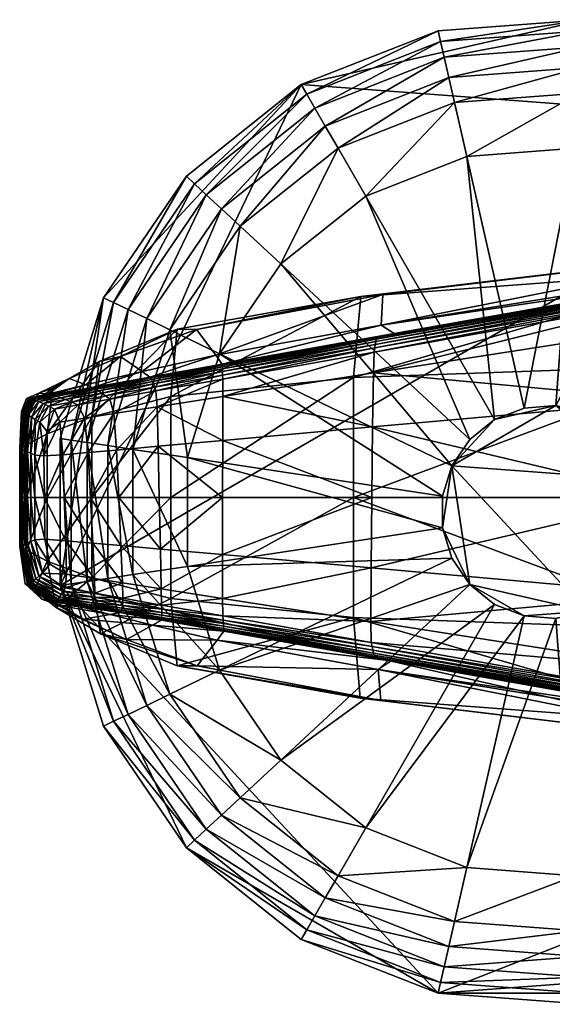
# Model space of a CAD drawing. Header units: inches. Extents: x -10.9 to 10.9, y -29.4 to 29.4.
# Tile 1 of 45: x -10.9 to -10, y -27.5 to -25.8. Entities that reach past the tile are written whole.
import ezdxf

# ---------------------------------------------------------------- set-up
doc = ezdxf.new("R2010")
doc.units = ezdxf.units.IN
doc.header["$MEASUREMENT"] = 0
doc.layers.get('0').update_dxf_attribs({"true_color": 0x5890e1})
doc.layers.add('BASE-FUNDICIÓN', color=1, linetype='Continuous', true_color=0xff0000)

# ---------------------------------------------------------------- blocks, each defined once
blk = doc.blocks.new('Cylinder004')
at = {"color": 0}
mesh = blk.add_polyface(dxfattribs=at)
corners = [(14, 17.556), (8.204, 20.903), (8.204, 20.903, 3.98), (1.678, 22.392), (1.678, 22.392, 3.98), (8.204, 20.903, 4.647), (14, 17.556, 4.647), (1.678, 22.392, 4.647), (-11.227, 19.446), (18.553, -12.649), (-22.204, -3.347), (4.636, 1.43, 17.009), (4.009, 2.733, 17.009), (3.025, 3.793, 17.009), (1.773, 4.517, 17.009), (0.363, 4.838, 17.009), (-4.372, 2.105, 17.009), (4.852, 0, 17.009), (4.636, -1.43, 17.009), (8.017, 20.427, 5.799), (13.682, 17.156, 5.799), (7.751, 19.749, 6.735), (1.64, 21.882, 5.799), (1.585, 21.156, 6.735), (12.637, 15.847, 7.455), (7.405, 18.867, 7.455), (6.98, 17.784, 7.96), (13.227, 16.587, 6.735), (1.428, 19.051, 7.96), (1.515, 20.212, 7.455), (-4.251, 18.625, 7.96), (11.911, 14.936, 7.96), (6.061, 15.442, 7.96), (10.343, 12.97, 7.96), (1.24, 16.543, 7.96), (-3.691, 16.173, 7.96), (6.061, 15.442, 12.073), (10.343, 12.97, 12.073), (1.24, 16.543, 12.073), (-3.691, 16.173, 12.073), (4.636, 1.43, 12.073), (4.852, 0, 12.073), (16.589, 0, 12.073), (4.009, 2.733, 12.073), (15.852, 4.89, 12.073), (13.707, 9.345, 12.073), (3.025, 3.793, 12.073), (1.773, 4.517, 12.073), (0.363, 4.838, 12.073), (-1.08, 4.73, 12.073), (-1.08, 4.73, 17.009)]
mesh.append_faces([[corners[k] for k in face] for face in [(8, 3, 0), (9, 10, 0), (11, 13, 15), (11, 15, 16)]], dxfattribs={"vtx0": -1, "vtx1": -1, "vtx2": -1, "color": 0})
mesh.append_faces([[corners[k] for k in face] for face in [(17, 11, 18)]], dxfattribs={"vtx1": -1, "color": 0})
mesh.append_faces([[corners[k] for k in face] for face in [(0, 1, 2), (1, 3, 4), (4, 2, 1), (2, 5, 6), (4, 7, 5), (5, 2, 4), (3, 1, 0), (11, 12, 13), (13, 14, 15), (6, 5, 19), (20, 19, 21), (5, 7, 22), (22, 19, 5), (19, 22, 23), (23, 21, 19), (24, 25, 26), (27, 21, 25), (28, 26, 25), (25, 29, 28), (29, 25, 21), (21, 23, 29), (30, 28, 29), (31, 26, 32), (32, 33, 31), (26, 28, 34), (34, 32, 26), (35, 34, 28), (33, 32, 36), (36, 37, 33), (32, 34, 38), (38, 36, 32), (39, 38, 34), (40, 41, 42), (43, 40, 44), (45, 37, 46), (46, 43, 45), (37, 36, 47), (47, 46, 37), (36, 38, 48), (48, 47, 36), (49, 48, 38), (41, 40, 11), (11, 17, 41), (40, 43, 12), (12, 11, 40), (43, 46, 13), (13, 12, 43), (46, 47, 14), (14, 13, 46), (47, 48, 15), (15, 14, 47), (50, 15, 48)]], dxfattribs={"vtx2": -1, "color": 0})
mesh = blk.add_polyface(dxfattribs=at)
corners = [(1.678, 22.392), (-4.997, 21.892), (-4.997, 21.892, 3.98), (1.678, 22.392, 3.98), (-11.227, 19.446), (-11.227, 19.446, 3.98), (-16.46, 15.273), (-16.46, 15.273, 3.98), (-20.231, 9.743), (-20.231, 9.743, 3.98), (-4.997, 21.892, 4.647), (1.678, 22.392, 4.647), (-11.227, 19.446, 4.647), (-16.46, 15.273, 4.647), (-20.231, 9.743, 4.647), (-4.883, 21.394, 5.799), (1.64, 21.882, 5.799), (-4.721, 20.683, 6.735), (1.585, 21.156, 6.735), (-10.972, 19.004, 5.799), (-10.608, 18.373, 6.735), (-16.086, 14.926, 5.799), (-15.552, 14.43, 6.735), (-19.771, 9.521, 5.799), (-19.114, 9.205, 6.735), (1.515, 20.212, 7.455), (-4.51, 19.76, 7.455), (-4.251, 18.625, 7.96), (-9.552, 16.545, 7.96), (-10.134, 17.553, 7.455), (-14.004, 12.994, 7.96), (-14.858, 13.786, 7.455), (-17.212, 8.289, 7.96), (-18.261, 8.794, 7.455), (1.428, 19.051, 7.96), (-3.691, 16.173, 7.96), (-8.295, 14.367, 7.96), (-12.161, 11.283, 7.96), (1.24, 16.543, 7.96), (-3.691, 16.173, 12.073), (-8.295, 14.367, 12.073), (-12.161, 11.283, 12.073), (1.24, 16.543, 12.073), (-1.08, 4.73, 12.073), (-2.426, 4.202, 12.073)]
mesh.append_faces([[corners[k] for k in face] for face in [(0, 1, 2), (2, 3, 0), (1, 4, 5), (5, 2, 1), (4, 6, 7), (7, 5, 4), (6, 8, 9), (9, 7, 6), (2, 10, 11), (11, 3, 2), (5, 12, 10), (10, 2, 5), (7, 13, 12), (12, 5, 7), (9, 14, 13), (13, 7, 9), (8, 6, 4), (4, 1, 0), (11, 10, 15), (15, 16, 11), (16, 15, 17), (17, 18, 16), (10, 12, 19), (19, 15, 10), (15, 19, 20), (20, 17, 15), (12, 13, 21), (21, 19, 12), (19, 21, 22), (22, 20, 19), (23, 21, 13), (24, 22, 21), (25, 26, 27), (26, 25, 18), (18, 17, 26), (28, 27, 26), (26, 29, 28), (29, 26, 17), (17, 20, 29), (30, 28, 29), (29, 31, 30), (31, 29, 20), (20, 22, 31), (32, 30, 31), (33, 31, 22), (34, 27, 35), (27, 28, 36), (36, 35, 27), (28, 30, 37), (37, 36, 28), (38, 35, 39), (35, 36, 40), (40, 39, 35), (36, 37, 41), (41, 40, 36), (42, 39, 43), (39, 40, 44)]], dxfattribs={"vtx2": -1, "color": 0})
mesh = blk.add_polyface(dxfattribs=at)
corners = [(22.455, 0), (21.457, 6.619), (21.457, 6.619, 3.98), (22.455, 0, 3.98), (18.553, 12.649), (18.553, 12.649, 3.98), (14, 17.556), (14, 17.556, 3.98), (8.204, 20.903, 3.98), (21.457, 6.619, 4.647), (22.455, 0, 4.647), (18.553, 12.649, 4.647), (14, 17.556, 4.647), (18.553, -12.649), (20.969, 6.468, 5.799), (21.944, 0, 5.799), (20.273, 6.253, 6.735), (21.215, 0, 6.735), (18.131, 12.361, 5.799), (17.529, 11.951, 6.735), (13.682, 17.156, 5.799), (13.227, 16.587, 6.735), (8.017, 20.427, 5.799), (7.751, 19.749, 6.735), (18.256, 5.631, 7.96), (19.104, 0, 7.96), (20.269, 0, 7.455), (19.368, 5.974, 7.455), (15.785, 10.762, 7.96), (16.747, 11.418, 7.455), (11.911, 14.936, 7.96), (12.637, 15.847, 7.455), (6.98, 17.784, 7.96), (7.405, 18.867, 7.455), (15.852, 4.89, 7.96), (16.589, 0, 7.96), (13.707, 9.345, 7.96), (10.343, 12.97, 7.96), (15.852, 4.89, 12.073), (16.589, 0, 12.073), (13.707, 9.345, 12.073), (10.343, 12.97, 12.073), (4.636, 1.43, 12.073), (4.009, 2.733, 12.073)]
mesh.append_faces([[corners[k] for k in face] for face in [(13, 6, 1)]], dxfattribs={"vtx0": -1, "vtx1": -1, "vtx2": -1, "color": 0})
mesh.append_faces([[corners[k] for k in face] for face in [(0, 1, 2), (2, 3, 0), (1, 4, 5), (5, 2, 1), (4, 6, 7), (7, 5, 4), (8, 7, 6), (2, 9, 10), (10, 3, 2), (5, 11, 9), (9, 2, 5), (7, 12, 11), (11, 5, 7), (12, 7, 8), (6, 4, 1), (10, 9, 14), (14, 15, 10), (15, 14, 16), (16, 17, 15), (9, 11, 18), (18, 14, 9), (14, 18, 19), (19, 16, 14), (11, 12, 20), (20, 18, 11), (18, 20, 21), (21, 19, 18), (22, 20, 12), (23, 21, 20), (24, 25, 26), (26, 27, 24), (27, 26, 17), (17, 16, 27), (28, 24, 27), (27, 29, 28), (29, 27, 16), (16, 19, 29), (30, 28, 29), (29, 31, 30), (31, 29, 19), (19, 21, 31), (32, 30, 31), (33, 31, 21), (25, 24, 34), (34, 35, 25), (24, 28, 36), (36, 34, 24), (28, 30, 37), (37, 36, 28), (35, 34, 38), (38, 39, 35), (34, 36, 40), (40, 38, 34), (36, 37, 41), (41, 40, 36), (39, 38, 42), (38, 40, 43)]], dxfattribs={"vtx2": -1, "color": 0})
mesh = blk.add_polyface(dxfattribs=at)
corners = [(-20.231, 9.743), (-22.204, 3.347), (-22.204, 3.347, 3.98), (-20.231, 9.743, 3.98), (-22.204, -3.347, 3.98), (-22.204, 3.347, 4.647), (-20.231, 9.743, 4.647), (-22.204, -3.347), (-11.227, 19.446), (14, 17.556), (0.363, 4.838, 17.009), (-1.08, 4.73, 17.009), (-2.426, 4.202, 17.009), (-3.557, 3.3, 17.009), (-4.372, 2.105, 17.009), (-4.798, 0.723, 17.009), (-4.798, -0.723, 17.009), (-16.46, 15.273, 4.647), (-19.771, 9.521, 5.799), (-16.086, 14.926, 5.799), (-19.114, 9.205, 6.735), (-21.699, 3.271, 5.799), (-20.978, 3.162, 6.735), (-21.699, -3.271, 5.799), (-20.978, -3.162, 6.735), (-14.858, 13.786, 7.455), (-18.261, 8.794, 7.455), (-17.212, 8.289, 7.96), (-15.552, 14.43, 6.735), (-18.891, 2.847, 7.96), (-20.042, 3.021, 7.455), (-18.891, -2.847, 7.96), (-20.042, -3.021, 7.455), (-14.004, 12.994, 7.96), (-14.946, 7.198, 7.96), (-12.161, 11.283, 7.96), (-16.404, 2.472, 7.96), (-16.404, -2.472, 7.96), (-14.946, 7.198, 12.073), (-12.161, 11.283, 12.073), (-16.404, 2.472, 12.073), (-16.404, -2.472, 12.073), (-2.426, 4.202, 12.073), (-1.08, 4.73, 12.073), (-3.691, 16.173, 12.073), (-8.295, 14.367, 12.073), (-3.557, 3.3, 12.073), (-4.372, 2.105, 12.073), (-4.798, 0.723, 12.073), (-4.798, -0.723, 12.073), (0.363, 4.838, 12.073)]
mesh.append_faces([[corners[k] for k in face] for face in [(7, 0, 8), (7, 8, 9), (10, 12, 14)]], dxfattribs={"vtx0": -1, "vtx1": -1, "vtx2": -1, "color": 0})
mesh.append_faces([[corners[k] for k in face] for face in [(0, 1, 2), (2, 3, 0), (4, 2, 1), (2, 5, 6), (6, 3, 2), (5, 2, 4), (7, 1, 0), (10, 11, 12), (12, 13, 14), (14, 15, 16), (17, 6, 18), (19, 18, 20), (6, 5, 21), (21, 18, 6), (18, 21, 22), (22, 20, 18), (23, 21, 5), (24, 22, 21), (25, 26, 27), (28, 20, 26), (29, 27, 26), (26, 30, 29), (30, 26, 20), (20, 22, 30), (31, 29, 30), (32, 30, 22), (33, 27, 34), (34, 35, 33), (27, 29, 36), (36, 34, 27), (37, 36, 29), (35, 34, 38), (38, 39, 35), (34, 36, 40), (40, 38, 34), (41, 40, 36), (42, 43, 44), (45, 39, 46), (46, 42, 45), (39, 38, 47), (47, 46, 39), (38, 40, 48), (48, 47, 38), (49, 48, 40), (50, 43, 11), (43, 42, 12), (12, 11, 43), (42, 46, 13), (13, 12, 42), (46, 47, 14), (14, 13, 46), (47, 48, 15), (15, 14, 47), (16, 15, 48)]], dxfattribs={"vtx2": -1, "color": 0})
mesh = blk.add_polyface(dxfattribs=at)
corners = [(8.204, -20.903), (14, -17.556), (14, -17.556, 3.98), (18.553, -12.649), (18.553, -12.649, 3.98), (21.457, -6.619), (21.457, -6.619, 3.98), (22.455, 0), (22.455, 0, 3.98), (14, -17.556, 4.647), (8.204, -20.903, 4.647), (18.553, -12.649, 4.647), (21.457, -6.619, 4.647), (22.455, 0, 4.647), (21.457, 6.619), (13.682, -17.156, 5.799), (8.017, -20.427, 5.799), (13.227, -16.587, 6.735), (18.131, -12.361, 5.799), (17.529, -11.951, 6.735), (20.969, -6.468, 5.799), (20.273, -6.253, 6.735), (21.944, 0, 5.799), (21.215, 0, 6.735), (7.751, -19.749, 6.735), (12.637, -15.847, 7.455), (15.785, -10.762, 7.96), (11.911, -14.936, 7.96), (16.747, -11.418, 7.455), (18.256, -5.631, 7.96), (19.368, -5.974, 7.455), (19.104, 0, 7.96), (20.269, 0, 7.455), (13.707, -9.345, 7.96), (10.343, -12.97, 7.96), (15.852, -4.89, 7.96), (16.589, 0, 7.96), (13.707, -9.345, 12.073), (10.343, -12.97, 12.073), (15.852, -4.89, 12.073), (16.589, 0, 12.073), (4.636, -1.43, 12.073), (4.852, 0, 12.073)]
mesh.append_faces([[corners[k] for k in face] for face in [(3, 14, 7)]], dxfattribs={"vtx0": -1, "vtx2": -1, "color": 0})
mesh.append_faces([[corners[k] for k in face] for face in [(5, 3, 7)]], dxfattribs={"vtx1": -1, "color": 0})
mesh.append_faces([[corners[k] for k in face] for face in [(0, 1, 2), (1, 3, 4), (4, 2, 1), (3, 5, 6), (6, 4, 3), (5, 7, 8), (8, 6, 5), (2, 9, 10), (4, 11, 9), (9, 2, 4), (6, 12, 11), (11, 4, 6), (8, 13, 12), (12, 6, 8), (3, 1, 0), (10, 9, 15), (16, 15, 17), (9, 11, 18), (18, 15, 9), (15, 18, 19), (19, 17, 15), (11, 12, 20), (20, 18, 11), (18, 20, 21), (21, 19, 18), (12, 13, 22), (22, 20, 12), (20, 22, 23), (23, 21, 20), (24, 17, 25), (26, 27, 25), (25, 28, 26), (28, 25, 17), (17, 19, 28), (29, 26, 28), (28, 30, 29), (30, 28, 19), (19, 21, 30), (31, 29, 30), (30, 32, 31), (32, 30, 21), (21, 23, 32), (27, 26, 33), (33, 34, 27), (26, 29, 35), (35, 33, 26), (29, 31, 36), (36, 35, 29), (34, 33, 37), (37, 38, 34), (33, 35, 39), (39, 37, 33), (35, 36, 40), (40, 39, 35), (37, 39, 41), (39, 40, 42)]], dxfattribs={"vtx2": -1, "color": 0})
mesh = blk.add_polyface(dxfattribs=at)
corners = [(-22.204, 3.347), (-22.204, -3.347), (-22.204, -3.347, 3.98), (-20.231, -9.743), (-20.231, -9.743, 3.98), (-22.204, -3.347, 4.647), (-22.204, 3.347, 4.647), (-20.231, -9.743, 4.647), (-16.46, -15.273), (-4.798, -0.723, 17.009), (-4.372, -2.105, 17.009), (-3.557, -3.3, 17.009), (-4.372, 2.105, 17.009), (-2.426, -4.202, 17.009), (-1.08, -4.73, 17.009), (1.773, -4.517, 17.009), (-21.699, -3.271, 5.799), (-21.699, 3.271, 5.799), (-20.978, -3.162, 6.735), (-19.771, -9.521, 5.799), (-19.114, -9.205, 6.735), (-16.086, -14.926, 5.799), (-15.552, -14.43, 6.735), (-20.042, 3.021, 7.455), (-20.042, -3.021, 7.455), (-18.891, -2.847, 7.96), (-20.978, 3.162, 6.735), (-17.212, -8.289, 7.96), (-18.261, -8.794, 7.455), (-14.004, -12.994, 7.96), (-14.858, -13.786, 7.455), (-18.891, 2.847, 7.96), (-16.404, -2.472, 7.96), (-14.946, -7.198, 7.96), (-12.161, -11.283, 7.96), (-16.404, 2.472, 7.96), (-16.404, -2.472, 12.073), (-14.946, -7.198, 12.073), (-12.161, -11.283, 12.073), (-16.404, 2.472, 12.073), (-4.798, -0.723, 12.073), (-4.372, -2.105, 12.073), (-3.557, -3.3, 12.073), (-8.295, -14.367, 12.073), (-2.426, -4.202, 12.073), (-1.08, -4.73, 12.073), (0.363, -4.838, 12.073), (-3.691, -16.173, 12.073), (-4.798, 0.723, 12.073), (0.363, -4.838, 17.009)]
mesh.append_faces([[corners[k] for k in face] for face in [(12, 9, 11), (11, 14, 15), (12, 11, 15)]], dxfattribs={"vtx0": -1, "vtx1": -1, "vtx2": -1, "color": 0})
mesh.append_faces([[corners[k] for k in face] for face in [(0, 1, 2), (1, 3, 4), (4, 2, 1), (2, 5, 6), (4, 7, 5), (5, 2, 4), (8, 3, 1), (9, 10, 11), (11, 13, 14), (6, 5, 16), (17, 16, 18), (5, 7, 19), (19, 16, 5), (16, 19, 20), (20, 18, 16), (21, 19, 7), (22, 20, 19), (23, 24, 25), (26, 18, 24), (27, 25, 24), (24, 28, 27), (28, 24, 18), (18, 20, 28), (29, 27, 28), (30, 28, 20), (31, 25, 32), (25, 27, 33), (33, 32, 25), (27, 29, 34), (34, 33, 27), (35, 32, 36), (32, 33, 37), (37, 36, 32), (33, 34, 38), (38, 37, 33), (39, 36, 40), (36, 37, 41), (41, 40, 36), (37, 38, 42), (42, 41, 37), (38, 43, 44), (44, 42, 38), (45, 44, 43), (46, 45, 47), (48, 40, 9), (40, 41, 10), (10, 9, 40), (41, 42, 11), (11, 10, 41), (42, 44, 13), (13, 11, 42), (44, 45, 14), (14, 13, 44), (49, 14, 45)]], dxfattribs={"vtx2": -1, "color": 0})
mesh = blk.add_polyface(dxfattribs=at)
corners = [(1.678, -22.392), (8.204, -20.903), (8.204, -20.903, 3.98), (1.678, -22.392, 3.98), (14, -17.556, 3.98), (8.204, -20.903, 4.647), (1.678, -22.392, 4.647), (-4.997, -21.892), (18.553, -12.649), (-1.08, -4.73, 17.009), (0.363, -4.838, 17.009), (1.773, -4.517, 17.009), (4.636, 1.43, 17.009), (-4.372, 2.105, 17.009), (3.025, -3.793, 17.009), (4.009, -2.733, 17.009), (4.636, -1.43, 17.009), (8.017, -20.427, 5.799), (1.64, -21.882, 5.799), (7.751, -19.749, 6.735), (1.585, -21.156, 6.735), (13.682, -17.156, 5.799), (13.227, -16.587, 6.735), (-4.51, -19.76, 7.455), (1.515, -20.212, 7.455), (1.428, -19.051, 7.96), (-4.721, -20.683, 6.735), (6.98, -17.784, 7.96), (7.405, -18.867, 7.455), (11.911, -14.936, 7.96), (12.637, -15.847, 7.455), (-4.251, -18.625, 7.96), (1.24, -16.543, 7.96), (6.061, -15.442, 7.96), (10.343, -12.97, 7.96), (-3.691, -16.173, 7.96), (1.24, -16.543, 12.073), (6.061, -15.442, 12.073), (10.343, -12.97, 12.073), (1.773, -4.517, 12.073), (0.363, -4.838, 12.073), (3.025, -3.793, 12.073), (13.707, -9.345, 12.073), (4.009, -2.733, 12.073), (4.636, -1.43, 12.073), (4.852, 0, 12.073), (15.852, -4.89, 12.073), (-1.08, -4.73, 12.073), (4.852, 0, 17.009)]
mesh.append_faces([[corners[k] for k in face] for face in [(8, 1, 7), (12, 13, 11), (12, 11, 15)]], dxfattribs={"vtx0": -1, "vtx1": -1, "vtx2": -1, "color": 0})
mesh.append_faces([[corners[k] for k in face] for face in [(12, 15, 16)]], dxfattribs={"vtx0": -1, "vtx2": -1, "color": 0})
mesh.append_faces([[corners[k] for k in face] for face in [(0, 1, 2), (2, 3, 0), (4, 2, 1), (2, 5, 6), (6, 3, 2), (5, 2, 4), (1, 0, 7), (9, 10, 11), (11, 14, 15), (6, 5, 17), (17, 18, 6), (18, 17, 19), (19, 20, 18), (21, 17, 5), (22, 19, 17), (23, 24, 25), (26, 20, 24), (27, 25, 24), (24, 28, 27), (28, 24, 20), (20, 19, 28), (29, 27, 28), (28, 30, 29), (30, 28, 19), (31, 25, 32), (25, 27, 33), (33, 32, 25), (27, 29, 34), (34, 33, 27), (35, 32, 36), (32, 33, 37), (37, 36, 32), (33, 34, 38), (38, 37, 33), (36, 37, 39), (39, 40, 36), (37, 38, 41), (41, 39, 37), (38, 42, 43), (43, 41, 38), (44, 43, 42), (45, 44, 46), (47, 40, 10), (40, 39, 11), (11, 10, 40), (39, 41, 14), (14, 11, 39), (41, 43, 15), (15, 14, 41), (43, 44, 16), (16, 15, 43), (44, 45, 48), (48, 16, 44)]], dxfattribs={"vtx2": -1, "color": 0})
mesh = blk.add_polyface(dxfattribs=at)
corners = [(-20.231, -9.743), (-16.46, -15.273), (-16.46, -15.273, 3.98), (-20.231, -9.743, 3.98), (-11.227, -19.446), (-11.227, -19.446, 3.98), (-4.997, -21.892), (-4.997, -21.892, 3.98), (1.678, -22.392), (1.678, -22.392, 3.98), (-16.46, -15.273, 4.647), (-20.231, -9.743, 4.647), (-11.227, -19.446, 4.647), (-4.997, -21.892, 4.647), (1.678, -22.392, 4.647), (-22.204, -3.347), (18.553, -12.649), (-16.086, -14.926, 5.799), (-19.771, -9.521, 5.799), (-15.552, -14.43, 6.735), (-10.972, -19.004, 5.799), (-10.608, -18.373, 6.735), (-4.883, -21.394, 5.799), (-4.721, -20.683, 6.735), (1.64, -21.882, 5.799), (1.585, -21.156, 6.735), (-18.261, -8.794, 7.455), (-14.858, -13.786, 7.455), (-14.004, -12.994, 7.96), (-19.114, -9.205, 6.735), (-9.552, -16.545, 7.96), (-10.134, -17.553, 7.455), (-4.251, -18.625, 7.96), (-4.51, -19.76, 7.455), (1.428, -19.051, 7.96), (1.515, -20.212, 7.455), (-8.295, -14.367, 7.96), (-12.161, -11.283, 7.96), (-3.691, -16.173, 7.96), (1.24, -16.543, 7.96), (-8.295, -14.367, 12.073), (-12.161, -11.283, 12.073), (-3.691, -16.173, 12.073), (1.24, -16.543, 12.073), (-1.08, -4.73, 12.073), (0.363, -4.838, 12.073)]
mesh.append_faces([[corners[k] for k in face] for face in [(6, 1, 15), (16, 6, 15)]], dxfattribs={"vtx0": -1, "vtx1": -1, "vtx2": -1, "color": 0})
mesh.append_faces([[corners[k] for k in face] for face in [(0, 1, 2), (2, 3, 0), (1, 4, 5), (5, 2, 1), (4, 6, 7), (7, 5, 4), (6, 8, 9), (9, 7, 6), (2, 10, 11), (11, 3, 2), (5, 12, 10), (10, 2, 5), (7, 13, 12), (12, 5, 7), (9, 14, 13), (13, 7, 9), (6, 4, 1), (11, 10, 17), (18, 17, 19), (10, 12, 20), (20, 17, 10), (17, 20, 21), (21, 19, 17), (12, 13, 22), (22, 20, 12), (20, 22, 23), (23, 21, 20), (13, 14, 24), (24, 22, 13), (22, 24, 25), (25, 23, 22), (26, 27, 28), (29, 19, 27), (30, 28, 27), (27, 31, 30), (31, 27, 19), (19, 21, 31), (32, 30, 31), (31, 33, 32), (33, 31, 21), (21, 23, 33), (34, 32, 33), (35, 33, 23), (28, 30, 36), (36, 37, 28), (30, 32, 38), (38, 36, 30), (39, 38, 32), (37, 36, 40), (40, 41, 37), (36, 38, 42), (42, 40, 36), (43, 42, 38), (40, 42, 44), (42, 43, 45)]], dxfattribs={"vtx2": -1, "color": 0})

msp = doc.modelspace()

# ---------------------------------------------------------------- block references
at = {"color": 153, "true_color": 0x5890e1, "xscale": 0.03894008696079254, "yscale": 0.03894008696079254, "zscale": 0.03894008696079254}
msp.add_blockref('Cylinder004', (-9.9667, -26.6321, -15.8218), dxfattribs=at)

# ---------------------------------------------------------------- meshes
at = {"layer": 'BASE-FUNDICIÓN', "color": 8, "true_color": 0x737373}
mesh = msp.add_polyface(dxfattribs=at)
corners = [(-9.7467, -26.3034, -15.307), (-9.7435, -26.2541, -15.3062), (-9.2463, -26.2244, -15.3062), (-9.3783, -26.2898, -15.3068), (-9.2401, -26.2172, -15.3046), (-9.7398, -26.2464, -15.3046), (-9.7366, -26.2397, -15.3019), (-9.2349, -26.2111, -15.3019), (-9.2306, -26.2061, -15.2981), (-9.7339, -26.2343, -15.2981), (-9.7317, -26.2301, -15.2932), (-9.2272, -26.2022, -15.2932), (-9.2181, -26.1965, -15.291), (-9.6995, -26.2219, -15.289), (-9.6067, -26.2045, -15.2869), (-10.2627, -26.322, -15.2876), (-9.1967, -26.1861, -15.2949), (-9.0996, -26.136, -15.2976), (-9.2128, -26.136, -15.2887), (-9.6732, -26.2061, -15.1253), (-9.2316, -26.1346, -15.2309), (-10.2622, -26.3011, -15.1379), (-9.5816, -26.1657, -14.674), (-9.1977, -26.1215, -15.1002), (-9.0511, -26.1406, -14.9601), (-9.1072, -26.151, -14.3812), (-9.6557, -26.2026, -14.0268), (-9.0862, -26.204, -13.7535), (-10.2985, -26.2507, -14.2694), (-10.3115, -26.3937, -14.1179), (-9.6805, -26.3715, -13.8159), (-9.079, -26.3755, -13.5526), (-9.6805, -26.6064, -13.8231), (-9.0787, -26.6064, -13.5651), (-9.2516, -26.6064, -15.307), (-9.7496, -26.6063, -15.3073), (-9.7485, -26.4345, -15.3073), (-9.2513, -26.3893, -15.307)]
mesh.append_faces([[corners[k] for k in face] for face in [(0, 1, 2), (2, 3, 0), (4, 2, 1), (1, 5, 4), (5, 6, 7), (7, 4, 5), (8, 7, 6), (6, 9, 8), (9, 10, 11), (11, 8, 9), (12, 11, 10), (10, 13, 12), (14, 13, 15), (13, 14, 16), (16, 12, 13), (17, 16, 14), (14, 18, 17), (18, 14, 19), (19, 20, 18), (21, 19, 14), (22, 19, 21), (19, 22, 23), (23, 20, 19), (24, 23, 22), (22, 25, 24), (25, 22, 26), (26, 27, 25), (28, 26, 22), (29, 30, 26), (27, 26, 30), (30, 31, 27), (31, 30, 32), (32, 33, 31), (34, 35, 36), (36, 37, 34), (37, 36, 0), (0, 3, 37)]], dxfattribs={"vtx2": -1, "color": 8})
mesh = msp.add_polyface(dxfattribs=at)
corners = [(-10.2985, -26.2507, -14.2694), (-10.2596, -26.2469, -14.7274), (-10.5898, -26.3088, -14.8048), (-10.2622, -26.3011, -15.1379), (-10.5555, -26.3542, -15.1571), (-10.2749, -26.3488, -15.3062), (-10.2761, -26.3859, -15.307), (-10.5432, -26.4276, -15.307), (-10.2738, -26.3415, -15.3046), (-10.5433, -26.3966, -15.3062), (-10.2729, -26.3353, -15.3019), (-10.5434, -26.3895, -15.3046), (-10.272, -26.3302, -15.2981), (-10.5435, -26.3835, -15.3019), (-10.2391, -26.3162, -15.2816), (-10.544, -26.3702, -15.2799), (-10.2627, -26.322, -15.2876), (-10.5439, -26.372, -15.2872), (-10.2711, -26.3262, -15.2932), (-10.5438, -26.3748, -15.2932), (-10.5436, -26.3786, -15.2981), (-9.7435, -26.2541, -15.3062), (-9.7467, -26.3034, -15.307), (-9.7398, -26.2464, -15.3046), (-9.7366, -26.2397, -15.3019), (-9.7339, -26.2343, -15.2981), (-9.7317, -26.2301, -15.2932), (-9.6995, -26.2219, -15.289), (-9.6067, -26.2045, -15.2869), (-9.5816, -26.1657, -14.674), (-10.5433, -26.5054, -15.3073), (-10.2774, -26.4815, -15.3073), (-10.2787, -26.6063, -15.3073), (-10.6354, -26.4275, -14.3376), (-10.3115, -26.3937, -14.1179), (-10.6354, -26.6064, -14.3376), (-10.3115, -26.6064, -14.1197), (-9.6805, -26.6064, -13.8231), (-9.6805, -26.3715, -13.8159), (-9.6557, -26.2026, -14.0268), (-9.7485, -26.4345, -15.3073), (-9.7496, -26.6063, -15.3073)]
mesh.append_faces([[corners[k] for k in face] for face in [(0, 1, 2), (1, 3, 4), (5, 6, 7), (8, 5, 9), (10, 8, 11), (12, 10, 13), (3, 14, 15), (14, 16, 17), (16, 18, 19), (18, 12, 20), (6, 5, 21), (21, 22, 6), (23, 21, 5), (5, 8, 23), (8, 10, 24), (24, 23, 8), (25, 24, 10), (10, 12, 25), (12, 18, 26), (26, 25, 12), (27, 26, 18), (18, 16, 27), (16, 14, 28), (28, 14, 3), (3, 1, 29), (29, 1, 0), (30, 31, 32), (7, 6, 31), (33, 34, 0), (35, 36, 34), (36, 37, 38), (38, 34, 36), (39, 0, 34), (6, 22, 40), (40, 31, 6), (31, 40, 41), (41, 32, 31)]], dxfattribs={"vtx2": -1, "color": 8})
mesh = msp.add_polyface(dxfattribs=at)
corners = [(-10.6538, -26.6978, -15.3073), (-10.6557, -26.6066, -15.3073), (-10.5434, -26.6064, -15.3073), (-10.5898, -26.3088, -14.8048), (-10.624, -26.3084, -14.4544), (-10.2985, -26.2507, -14.2694), (-10.7243, -26.3566, -14.8969), (-10.5555, -26.3542, -15.1571), (-10.6858, -26.3835, -15.1803), (-10.2596, -26.2469, -14.7274), (-10.6595, -26.4459, -15.307), (-10.6617, -26.4177, -15.3062), (-10.5433, -26.3966, -15.3062), (-10.5432, -26.4276, -15.307), (-10.2749, -26.3488, -15.3062), (-10.5434, -26.3895, -15.3046), (-10.2738, -26.3415, -15.3046), (-10.6639, -26.411, -15.3046), (-10.666, -26.4053, -15.3019), (-10.5435, -26.3835, -15.3019), (-10.2729, -26.3353, -15.3019), (-10.5436, -26.3786, -15.2981), (-10.272, -26.3302, -15.2981), (-10.6678, -26.4007, -15.2981), (-10.544, -26.3702, -15.2799), (-10.2622, -26.3011, -15.1379), (-10.6722, -26.3931, -15.28), (-10.6709, -26.3946, -15.2872), (-10.5439, -26.372, -15.2872), (-10.2391, -26.3162, -15.2816), (-10.5438, -26.3748, -15.2932), (-10.2627, -26.322, -15.2876), (-10.6694, -26.3972, -15.2932), (-10.2711, -26.3262, -15.2932), (-10.2787, -26.6063, -15.3073), (-10.5433, -26.5054, -15.3073), (-10.2774, -26.4815, -15.3073), (-10.6575, -26.5157, -15.3073), (-10.6354, -26.4275, -14.3376), (-10.3115, -26.3937, -14.1179), (-10.6354, -26.6064, -14.3376)]
mesh.append_faces([[corners[k] for k in face] for face in [(0, 1, 2), (3, 4, 5), (4, 3, 6), (3, 7, 8), (7, 3, 9), (10, 11, 12), (12, 13, 10), (13, 12, 14), (12, 15, 16), (15, 12, 11), (11, 17, 15), (17, 18, 19), (19, 15, 17), (15, 19, 20), (19, 21, 22), (21, 19, 18), (18, 23, 21), (24, 7, 25), (7, 24, 26), (26, 8, 7), (27, 26, 24), (24, 28, 27), (28, 24, 29), (30, 28, 31), (28, 30, 32), (32, 27, 28), (23, 32, 30), (30, 21, 23), (21, 30, 33), (34, 2, 35), (36, 35, 13), (10, 13, 35), (35, 37, 10), (37, 35, 2), (2, 1, 37), (5, 4, 38), (39, 38, 40)]], dxfattribs={"vtx2": -1, "color": 8})
mesh = msp.add_polyface(dxfattribs=at)
corners = [(-10.7243, -26.3566, -14.8969), (-10.7625, -26.3657, -14.6155), (-10.624, -26.3084, -14.4544), (-10.6858, -26.3835, -15.1803), (-10.5898, -26.3088, -14.8048), (-10.8155, -26.3956, -14.9947), (-10.8447, -26.4125, -14.7864), (-10.7857, -26.407, -15.2049), (-10.6722, -26.3931, -15.28), (-10.7743, -26.4114, -15.2801), (-10.846, -26.4242, -15.2802), (-10.7717, -26.4126, -15.2873), (-10.8425, -26.4252, -15.2873), (-10.6709, -26.3946, -15.2872), (-10.6694, -26.3972, -15.2932), (-10.768, -26.4147, -15.2932), (-10.8373, -26.4271, -15.2932), (-10.8304, -26.4297, -15.2981), (-10.7633, -26.4177, -15.2981), (-10.6678, -26.4007, -15.2981), (-10.666, -26.4053, -15.3019), (-10.7576, -26.4216, -15.3019), (-10.8218, -26.4331, -15.3019), (-10.8114, -26.4373, -15.3046), (-10.7509, -26.4265, -15.3046), (-10.6639, -26.411, -15.3046), (-10.6617, -26.4177, -15.3062), (-10.7432, -26.4322, -15.3062), (-10.7993, -26.4422, -15.3062), (-10.7885, -26.4661, -15.307), (-10.7361, -26.4579, -15.307), (-10.6595, -26.4459, -15.307), (-10.8544, -26.4935, -14.717), (-10.7753, -26.4638, -14.5216), (-10.6354, -26.4275, -14.3376)]
mesh.append_faces([[corners[k] for k in face] for face in [(0, 1, 2), (3, 0, 4), (1, 0, 5), (5, 6, 1), (7, 5, 0), (0, 3, 7), (3, 8, 9), (9, 7, 3), (7, 9, 10), (9, 11, 12), (11, 9, 8), (8, 13, 11), (13, 14, 15), (15, 11, 13), (11, 15, 16), (17, 16, 15), (15, 18, 17), (18, 15, 14), (14, 19, 18), (19, 20, 21), (21, 18, 19), (18, 21, 22), (22, 17, 18), (23, 22, 21), (21, 24, 23), (24, 21, 20), (20, 25, 24), (25, 26, 27), (27, 24, 25), (24, 27, 28), (28, 23, 24), (29, 28, 27), (30, 27, 26), (26, 31, 30), (32, 33, 1), (33, 34, 2), (2, 1, 33)]], dxfattribs={"vtx2": -1, "color": 8})
mesh = msp.add_polyface(dxfattribs=at)
corners = [(-10.8447, -26.4125, -14.7864), (-10.8155, -26.3956, -14.9947), (-10.8691, -26.4217, -15.0849), (-10.8855, -26.4438, -14.9552), (-10.8531, -26.4232, -15.2276), (-10.7857, -26.407, -15.2049), (-10.846, -26.4242, -15.2802), (-10.8425, -26.4252, -15.2873), (-10.7743, -26.4114, -15.2801), (-10.8373, -26.4271, -15.2932), (-10.7717, -26.4126, -15.2873), (-10.891, -26.4311, -15.1544), (-10.9002, -26.4544, -15.1101), (-10.8859, -26.4305, -15.245), (-10.8987, -26.4544, -15.2339), (-10.8828, -26.4308, -15.2803), (-10.8973, -26.4549, -15.2803), (-10.8954, -26.456, -15.2873), (-10.8799, -26.4319, -15.2873), (-10.8754, -26.4338, -15.2932), (-10.8922, -26.4579, -15.2932), (-10.8879, -26.4606, -15.2981), (-10.8693, -26.4366, -15.2981), (-10.8304, -26.4297, -15.2981), (-10.8218, -26.4331, -15.3019), (-10.8616, -26.4402, -15.3019), (-10.8823, -26.464, -15.3019), (-10.8522, -26.4445, -15.3046), (-10.8114, -26.4373, -15.3046), (-10.7993, -26.4422, -15.3062), (-10.8413, -26.4497, -15.3062), (-10.7625, -26.3657, -14.6155), (-10.8544, -26.4935, -14.717)]
mesh.append_faces([[corners[k] for k in face] for face in [(0, 1, 2), (2, 3, 0), (4, 2, 1), (1, 5, 4), (6, 4, 5), (7, 6, 8), (9, 7, 10), (3, 2, 11), (11, 12, 3), (12, 11, 13), (13, 14, 12), (4, 13, 11), (11, 2, 4), (4, 6, 15), (15, 13, 4), (13, 15, 16), (16, 14, 13), (17, 16, 15), (15, 18, 17), (18, 15, 6), (6, 7, 18), (7, 9, 19), (19, 18, 7), (18, 19, 20), (20, 17, 18), (21, 20, 19), (19, 22, 21), (22, 19, 9), (9, 23, 22), (23, 24, 25), (25, 22, 23), (22, 25, 26), (27, 25, 24), (24, 28, 27), (28, 29, 30), (30, 27, 28), (31, 0, 32)]], dxfattribs={"vtx2": -1, "color": 8})
mesh = msp.add_polyface(dxfattribs=at)
corners = [(-10.7432, -26.4322, -15.3062), (-10.7361, -26.4579, -15.307), (-10.7885, -26.4661, -15.307), (-10.6595, -26.4459, -15.307), (-10.6575, -26.5157, -15.3073), (-10.7313, -26.5224, -15.3073), (-10.782, -26.527, -15.3073), (-10.7777, -26.6068, -15.3073), (-10.7277, -26.6067, -15.3073), (-10.6557, -26.6066, -15.3073), (-10.8755, -26.4682, -15.3046), (-10.8823, -26.464, -15.3019), (-10.8616, -26.4402, -15.3019), (-10.8522, -26.4445, -15.3046), (-10.8413, -26.4497, -15.3062), (-10.8675, -26.4732, -15.3062), (-10.8548, -26.4892, -15.3068), (-10.8318, -26.4728, -15.307), (-10.7993, -26.4422, -15.3062), (-10.8268, -26.5309, -15.3073), (-10.8601, -26.5327, -15.307), (-10.8594, -26.6065, -15.307), (-10.8241, -26.6067, -15.3073), (-10.891, -26.6064, -14.912), (-10.8544, -26.6064, -14.717), (-10.8544, -26.4935, -14.717), (-10.891, -26.5133, -14.912), (-10.8447, -26.4125, -14.7864), (-10.8855, -26.4438, -14.9552), (-10.7753, -26.4638, -14.5216), (-10.7753, -26.6064, -14.5216), (-10.6354, -26.6064, -14.3376), (-10.6354, -26.4275, -14.3376), (-10.8762, -26.6064, -15.3062), (-10.8762, -26.5312, -15.3062)]
mesh.append_faces([[corners[k] for k in face] for face in [(0, 1, 2), (3, 4, 5), (5, 1, 3), (1, 5, 6), (6, 2, 1), (7, 6, 5), (5, 8, 7), (8, 5, 4), (4, 9, 8), (10, 11, 12), (12, 13, 10), (13, 14, 15), (15, 10, 13), (16, 15, 14), (14, 17, 16), (17, 14, 18), (18, 2, 17), (2, 6, 19), (19, 17, 2), (17, 19, 20), (20, 16, 17), (21, 20, 19), (19, 22, 21), (22, 19, 6), (6, 7, 22), (23, 24, 25), (26, 25, 27), (27, 28, 26), (29, 25, 24), (24, 30, 29), (30, 31, 32), (32, 29, 30), (21, 33, 34), (34, 20, 21), (20, 34, 15), (15, 16, 20), (10, 15, 34)]], dxfattribs={"vtx2": -1, "color": 8})
mesh = msp.add_polyface(dxfattribs=at)
corners = [(-10.8987, -26.4544, -15.2339), (-10.8973, -26.4549, -15.2803), (-10.9021, -26.5203, -15.2803), (-10.903, -26.52, -15.2303), (-10.9021, -26.6064, -15.2803), (-10.903, -26.6064, -15.2303), (-10.9005, -26.6064, -15.2873), (-10.9005, -26.521, -15.2873), (-10.8954, -26.456, -15.2873), (-10.8922, -26.4579, -15.2932), (-10.8978, -26.5221, -15.2932), (-10.8978, -26.6064, -15.2932), (-10.894, -26.6064, -15.2981), (-10.894, -26.5237, -15.2981), (-10.8879, -26.4606, -15.2981), (-10.8823, -26.464, -15.3019), (-10.8693, -26.4366, -15.2981), (-10.9032, -26.6064, -15.0953), (-10.9032, -26.5199, -15.0953), (-10.9002, -26.4544, -15.1101), (-10.8855, -26.4438, -14.9552), (-10.891, -26.5133, -14.912), (-10.891, -26.6064, -14.912), (-10.8544, -26.4935, -14.717), (-10.8762, -26.5312, -15.3062), (-10.8832, -26.5282, -15.3046), (-10.8755, -26.4682, -15.3046), (-10.8762, -26.6064, -15.3062), (-10.8832, -26.6064, -15.3046), (-10.8892, -26.6064, -15.3019), (-10.8892, -26.5257, -15.3019)]
mesh.append_faces([[corners[k] for k in face] for face in [(0, 1, 2), (2, 3, 0), (3, 2, 4), (4, 5, 3), (6, 4, 2), (2, 7, 6), (7, 2, 1), (1, 8, 7), (8, 9, 10), (10, 7, 8), (7, 10, 11), (11, 6, 7), (12, 11, 10), (10, 13, 12), (13, 10, 9), (9, 14, 13), (15, 14, 16), (5, 17, 18), (18, 3, 5), (3, 18, 19), (19, 0, 3), (20, 19, 18), (18, 21, 20), (21, 18, 17), (17, 22, 21), (23, 21, 22), (24, 25, 26), (25, 24, 27), (27, 28, 25), (28, 29, 30), (30, 25, 28), (25, 30, 15), (15, 26, 25), (14, 15, 30), (30, 13, 14), (13, 30, 29), (29, 12, 13)]], dxfattribs={"vtx2": -1, "color": 8})
mesh = msp.add_polyface(dxfattribs=at)
corners = [(-10.8772, -26.7705, -14.9552), (-10.891, -26.6996, -14.912), (-10.9032, -26.693, -15.0953), (-10.8933, -26.7596, -15.1101), (-10.903, -26.6928, -15.2303), (-10.8893, -26.7601, -15.2339), (-10.903, -26.6064, -15.2303), (-10.9032, -26.6064, -15.0953), (-10.891, -26.6064, -14.912), (-10.8544, -26.7194, -14.717), (-10.8544, -26.6064, -14.717), (-10.8832, -26.6064, -15.3046), (-10.8762, -26.6064, -15.3062), (-10.8762, -26.6816, -15.3062), (-10.8832, -26.6846, -15.3046), (-10.8628, -26.7405, -15.3062), (-10.869, -26.7458, -15.3046), (-10.8743, -26.7502, -15.3019), (-10.8892, -26.6871, -15.3019), (-10.8892, -26.6064, -15.3019), (-10.894, -26.6064, -15.2981), (-10.894, -26.6891, -15.2981), (-10.8787, -26.7539, -15.2981), (-10.9021, -26.6064, -15.2803), (-10.9021, -26.6925, -15.2803), (-10.887, -26.7598, -15.2803), (-10.8851, -26.7586, -15.2873), (-10.9005, -26.6918, -15.2873), (-10.9005, -26.6064, -15.2873), (-10.8978, -26.6064, -15.2932), (-10.8978, -26.6907, -15.2932), (-10.8823, -26.7567, -15.2932)]
mesh.append_faces([[corners[k] for k in face] for face in [(0, 1, 2), (2, 3, 0), (3, 2, 4), (4, 5, 3), (6, 4, 2), (2, 7, 6), (7, 2, 1), (1, 8, 7), (9, 1, 0), (10, 8, 1), (11, 12, 13), (13, 14, 11), (14, 13, 15), (16, 17, 18), (18, 14, 16), (14, 18, 19), (19, 11, 14), (20, 19, 18), (18, 21, 20), (21, 18, 17), (17, 22, 21), (6, 23, 24), (24, 4, 6), (4, 24, 25), (25, 5, 4), (26, 25, 24), (24, 27, 26), (27, 24, 23), (23, 28, 27), (28, 29, 30), (30, 27, 28), (27, 30, 31), (31, 26, 27), (22, 31, 30), (30, 21, 22), (21, 30, 29), (29, 20, 21)]], dxfattribs={"vtx2": -1, "color": 8})
mesh = msp.add_polyface(dxfattribs=at)
corners = [(-10.8772, -26.7705, -14.9552), (-10.8386, -26.8014, -14.7864), (-10.8544, -26.7194, -14.717), (-10.891, -26.6996, -14.912), (-10.8544, -26.6064, -14.717), (-10.7753, -26.6064, -14.5216), (-10.7753, -26.749, -14.5216), (-10.6354, -26.7853, -14.3376), (-10.6354, -26.6064, -14.3376), (-10.8497, -26.7245, -15.3068), (-10.8628, -26.7405, -15.3062), (-10.8762, -26.6816, -15.3062), (-10.8587, -26.6804, -15.307), (-10.8762, -26.6064, -15.3062), (-10.8594, -26.6065, -15.307), (-10.869, -26.7458, -15.3046), (-10.8832, -26.6846, -15.3046), (-10.77, -26.7758, -15.3062), (-10.7703, -26.7499, -15.307), (-10.7211, -26.7576, -15.307), (-10.8224, -26.7665, -15.3062), (-10.8203, -26.7421, -15.307), (-10.8261, -26.7729, -15.3046), (-10.8743, -26.7502, -15.3019), (-10.8787, -26.7539, -15.2981), (-10.8296, -26.7784, -15.3019), (-10.7777, -26.6068, -15.3073), (-10.7277, -26.6067, -15.3073), (-10.724, -26.6917, -15.3073), (-10.7734, -26.6874, -15.3073), (-10.6523, -26.7683, -15.307), (-10.6538, -26.6978, -15.3073), (-10.6557, -26.6066, -15.3073), (-10.8241, -26.6067, -15.3073), (-10.8214, -26.6829, -15.3073)]
mesh.append_faces([[corners[k] for k in face] for face in [(0, 1, 2), (3, 2, 4), (5, 4, 2), (2, 6, 5), (6, 2, 1), (6, 7, 8), (8, 5, 6), (9, 10, 11), (11, 12, 9), (12, 11, 13), (13, 14, 12), (10, 15, 16), (17, 18, 19), (18, 17, 20), (20, 21, 18), (21, 20, 10), (10, 9, 21), (15, 10, 20), (20, 22, 15), (23, 15, 22), (24, 23, 25), (26, 27, 28), (28, 29, 26), (29, 28, 19), (19, 18, 29), (30, 19, 28), (28, 31, 30), (31, 28, 27), (27, 32, 31), (14, 33, 34), (34, 12, 14), (12, 34, 21), (21, 9, 12), (18, 21, 34), (34, 29, 18), (29, 34, 33), (33, 26, 29)]], dxfattribs={"vtx2": -1, "color": 8})
mesh = msp.add_polyface(dxfattribs=at)
corners = [(-10.6523, -26.7683, -15.307), (-10.6538, -26.6978, -15.3073), (-10.5435, -26.7074, -15.3073), (-10.5434, -26.7852, -15.307), (-10.2801, -26.7308, -15.3073), (-10.5434, -26.6064, -15.3073), (-10.2787, -26.6063, -15.3073), (-10.3115, -26.6064, -14.1197), (-10.6354, -26.6064, -14.3376), (-10.6354, -26.7853, -14.3376), (-10.3116, -26.8191, -14.1215), (-10.6237, -26.9045, -14.4544), (-10.5885, -26.9044, -14.8047), (-10.5533, -26.8592, -15.1571), (-10.2674, -26.9111, -15.1386), (-10.7138, -26.8581, -14.8969), (-10.6677, -26.8327, -15.1803), (-10.7599, -26.8476, -14.6155), (-10.2626, -26.9657, -14.7303), (-10.543, -26.8162, -15.3062), (-10.2807, -26.8261, -15.307), (-10.6516, -26.7969, -15.3062), (-10.6514, -26.8041, -15.3046), (-10.5425, -26.8235, -15.3046), (-10.2798, -26.8631, -15.3062), (-10.5421, -26.8296, -15.3019), (-10.2782, -26.8705, -15.3046), (-10.6513, -26.8101, -15.3019), (-10.6513, -26.8151, -15.2981), (-10.5418, -26.8346, -15.2981), (-10.277, -26.8768, -15.3019), (-10.652, -26.8234, -15.28), (-10.5415, -26.8432, -15.2799), (-10.2443, -26.8958, -15.2815), (-10.5415, -26.8413, -15.2872), (-10.2674, -26.89, -15.2876), (-10.6517, -26.8216, -15.2872), (-10.6515, -26.8189, -15.2932), (-10.5416, -26.8384, -15.2932), (-10.2754, -26.8859, -15.2932), (-10.2761, -26.8819, -15.2981)]
mesh.append_faces([[corners[k] for k in face] for face in [(0, 1, 2), (2, 3, 0), (3, 2, 4), (2, 5, 6), (5, 2, 1), (7, 8, 9), (10, 9, 11), (12, 13, 14), (13, 12, 15), (15, 16, 13), (12, 11, 17), (11, 12, 18), (19, 3, 20), (3, 19, 21), (21, 0, 3), (22, 21, 19), (19, 23, 22), (23, 19, 24), (25, 23, 26), (23, 25, 27), (27, 22, 23), (28, 27, 25), (25, 29, 28), (29, 25, 30), (16, 31, 32), (32, 13, 16), (13, 32, 33), (32, 34, 35), (34, 32, 31), (31, 36, 34), (36, 37, 38), (38, 34, 36), (34, 38, 39), (38, 29, 40), (29, 38, 37), (37, 28, 29)]], dxfattribs={"vtx2": -1, "color": 8})
mesh = msp.add_polyface(dxfattribs=at)
corners = [(-10.2801, -26.7308, -15.3073), (-10.2807, -26.8261, -15.307), (-10.5434, -26.7852, -15.307), (-10.2787, -26.6063, -15.3073), (-10.5435, -26.7074, -15.3073), (-10.6354, -26.7853, -14.3376), (-10.3116, -26.8191, -14.1215), (-10.3115, -26.6064, -14.1197), (-10.6237, -26.9045, -14.4544), (-10.2993, -26.9621, -14.2746), (-10.2674, -26.9111, -15.1386), (-10.2626, -26.9657, -14.7303), (-10.5885, -26.9044, -14.8047), (-9.6564, -27.0102, -14.0478), (-9.6805, -26.8413, -13.8303), (-9.6805, -26.6064, -13.8231), (-10.2798, -26.8631, -15.3062), (-10.543, -26.8162, -15.3062), (-10.2782, -26.8705, -15.3046), (-10.5425, -26.8235, -15.3046), (-10.277, -26.8768, -15.3019), (-10.5421, -26.8296, -15.3019), (-10.2761, -26.8819, -15.2981), (-10.5418, -26.8346, -15.2981), (-10.2443, -26.8958, -15.2815), (-10.5533, -26.8592, -15.1571), (-10.2674, -26.89, -15.2876), (-10.5415, -26.8432, -15.2799), (-10.2754, -26.8859, -15.2932), (-10.5415, -26.8413, -15.2872), (-10.5416, -26.8384, -15.2932), (-9.5838, -27.0473, -14.6856), (-9.6105, -27.0076, -15.2867), (-9.7356, -26.982, -15.2932), (-9.7035, -26.9902, -15.2889), (-9.7376, -26.9778, -15.2981), (-9.7402, -26.9724, -15.3019), (-9.7435, -26.9658, -15.3046), (-9.7475, -26.958, -15.3062), (-9.7504, -26.9088, -15.307), (-9.7507, -26.778, -15.3073), (-9.7496, -26.6063, -15.3073)]
mesh.append_faces([[corners[k] for k in face] for face in [(0, 1, 2), (3, 0, 4), (5, 6, 7), (8, 9, 6), (10, 11, 12), (11, 9, 8), (6, 9, 13), (7, 6, 14), (14, 15, 7), (1, 16, 17), (16, 18, 19), (18, 20, 21), (20, 22, 23), (24, 10, 25), (26, 24, 27), (28, 26, 29), (22, 28, 30), (9, 11, 31), (31, 11, 10), (10, 24, 32), (32, 24, 26), (26, 28, 33), (33, 34, 26), (35, 33, 28), (28, 22, 35), (22, 20, 36), (36, 35, 22), (37, 36, 20), (20, 18, 37), (18, 16, 38), (38, 37, 18), (39, 38, 16), (16, 1, 39), (1, 0, 40), (40, 39, 1), (41, 40, 0), (0, 3, 41)]], dxfattribs={"vtx2": -1, "color": 8})
mesh = msp.add_polyface(dxfattribs=at)
corners = [(-9.0855, -27.009, -13.7908), (-9.0784, -26.8373, -13.5776), (-9.6805, -26.8413, -13.8303), (-9.6564, -27.0102, -14.0478), (-10.3116, -26.8191, -14.1215), (-9.6805, -26.6064, -13.8231), (-9.0787, -26.6064, -13.5651), (-9.5838, -27.0473, -14.6856), (-10.2993, -26.9621, -14.2746), (-9.1071, -27.0622, -14.4054), (-9.1982, -27.0922, -15.103), (-9.051, -27.0731, -14.9662), (-9.6775, -27.0065, -15.1282), (-9.2327, -27.0789, -15.2315), (-10.2674, -26.9111, -15.1386), (-9.6105, -27.0076, -15.2867), (-9.2136, -27.0766, -15.2884), (-9.0997, -27.0761, -15.2972), (-9.1975, -27.0261, -15.2946), (-9.7035, -26.9902, -15.2889), (-9.2191, -27.016, -15.2909), (-10.2674, -26.89, -15.2876), (-9.7356, -26.982, -15.2932), (-9.2281, -27.0104, -15.2932), (-9.2315, -27.0066, -15.2981), (-9.7376, -26.9778, -15.2981), (-9.7402, -26.9724, -15.3019), (-9.2358, -27.0016, -15.3019), (-9.2411, -26.9955, -15.3046), (-9.7435, -26.9658, -15.3046), (-9.7475, -26.958, -15.3062), (-9.2473, -26.9883, -15.3062), (-9.38, -26.9227, -15.3068), (-9.7504, -26.9088, -15.307), (-9.7507, -26.778, -15.3073), (-9.2519, -26.8234, -15.307), (-9.2516, -26.6064, -15.307), (-9.7496, -26.6063, -15.3073)]
mesh.append_faces([[corners[k] for k in face] for face in [(0, 1, 2), (2, 3, 0), (3, 2, 4), (5, 2, 1), (1, 6, 5), (7, 3, 8), (3, 7, 9), (9, 0, 3), (7, 10, 11), (10, 7, 12), (12, 13, 10), (14, 12, 7), (15, 12, 14), (12, 15, 16), (16, 13, 12), (17, 16, 15), (15, 18, 17), (18, 15, 19), (19, 20, 18), (21, 19, 15), (19, 22, 23), (23, 20, 19), (24, 23, 22), (22, 25, 24), (25, 26, 27), (27, 24, 25), (28, 27, 26), (26, 29, 28), (29, 30, 31), (31, 28, 29), (32, 31, 30), (30, 33, 32), (33, 34, 35), (35, 32, 33), (36, 35, 34), (34, 37, 36), (31, 32, 35)]], dxfattribs={"vtx2": -1, "color": 8})
mesh = msp.add_polyface(dxfattribs=at)
corners = [(-10.8386, -26.8014, -14.7864), (-10.7599, -26.8476, -14.6155), (-10.7753, -26.749, -14.5216), (-10.7429, -26.8135, -15.2049), (-10.7909, -26.8217, -14.9946), (-10.8356, -26.7972, -15.0848), (-10.797, -26.7997, -15.2275), (-10.8772, -26.7705, -14.9552), (-10.7138, -26.8581, -14.8969), (-10.8261, -26.7729, -15.3046), (-10.8224, -26.7665, -15.3062), (-10.77, -26.7758, -15.3062), (-10.7711, -26.7827, -15.3046), (-10.7726, -26.7885, -15.3019), (-10.8296, -26.7784, -15.3019), (-10.8743, -26.7502, -15.3019), (-10.8329, -26.7827, -15.2981), (-10.8787, -26.7539, -15.2981), (-10.7744, -26.7931, -15.2981), (-10.7766, -26.7966, -15.2932), (-10.8359, -26.786, -15.2932), (-10.8823, -26.7567, -15.2932), (-10.8851, -26.7586, -15.2873), (-10.8388, -26.7883, -15.2873), (-10.7791, -26.7989, -15.2873), (-10.7821, -26.8001, -15.2802), (-10.8414, -26.7895, -15.2802), (-10.887, -26.7598, -15.2803), (-10.8893, -26.7601, -15.2339), (-10.8482, -26.7891, -15.2449), (-10.8637, -26.7866, -15.1544), (-10.8933, -26.7596, -15.1101)]
mesh.append_faces([[corners[k] for k in face] for face in [(0, 1, 2), (3, 4, 5), (5, 6, 3), (7, 5, 4), (4, 0, 7), (0, 4, 8), (9, 10, 11), (11, 12, 9), (12, 13, 14), (14, 9, 12), (9, 14, 15), (14, 16, 17), (16, 14, 13), (13, 18, 16), (18, 19, 20), (20, 16, 18), (16, 20, 21), (21, 17, 16), (22, 21, 20), (20, 23, 22), (23, 20, 19), (19, 24, 23), (24, 25, 26), (26, 23, 24), (23, 26, 27), (27, 22, 23), (28, 27, 26), (26, 29, 28), (29, 26, 25), (25, 6, 29), (6, 5, 30), (30, 29, 6), (29, 30, 31), (31, 28, 29), (7, 31, 30), (30, 5, 7)]], dxfattribs={"vtx2": -1, "color": 8})
mesh = msp.add_polyface(dxfattribs=at)
corners = [(-10.7599, -26.8476, -14.6155), (-10.6237, -26.9045, -14.4544), (-10.6354, -26.7853, -14.3376), (-10.7753, -26.749, -14.5216), (-10.7138, -26.8581, -14.8969), (-10.5885, -26.9044, -14.8047), (-10.6523, -26.7683, -15.307), (-10.6516, -26.7969, -15.3062), (-10.7201, -26.7847, -15.3062), (-10.7211, -26.7576, -15.307), (-10.77, -26.7758, -15.3062), (-10.7711, -26.7827, -15.3046), (-10.7202, -26.7918, -15.3046), (-10.6514, -26.8041, -15.3046), (-10.6513, -26.8101, -15.3019), (-10.7207, -26.7978, -15.3019), (-10.7726, -26.7885, -15.3019), (-10.7744, -26.7931, -15.2981), (-10.7214, -26.8026, -15.2981), (-10.6513, -26.8151, -15.2981), (-10.6515, -26.8189, -15.2932), (-10.7225, -26.8062, -15.2932), (-10.7766, -26.7966, -15.2932), (-10.7791, -26.7989, -15.2873), (-10.7238, -26.8088, -15.2873), (-10.6517, -26.8216, -15.2872), (-10.652, -26.8234, -15.28), (-10.7256, -26.8102, -15.2801), (-10.7821, -26.8001, -15.2802), (-10.797, -26.7997, -15.2275), (-10.7429, -26.8135, -15.2049), (-10.6677, -26.8327, -15.1803), (-10.7909, -26.8217, -14.9946), (-10.8386, -26.8014, -14.7864)]
mesh.append_faces([[corners[k] for k in face] for face in [(0, 1, 2), (2, 3, 0), (0, 4, 5), (6, 7, 8), (8, 9, 6), (9, 8, 10), (11, 10, 8), (8, 12, 11), (12, 8, 7), (7, 13, 12), (13, 14, 15), (15, 12, 13), (12, 15, 16), (16, 11, 12), (17, 16, 15), (15, 18, 17), (18, 15, 14), (14, 19, 18), (19, 20, 21), (21, 18, 19), (18, 21, 22), (22, 17, 18), (23, 22, 21), (21, 24, 23), (24, 21, 20), (20, 25, 24), (25, 26, 27), (27, 24, 25), (24, 27, 28), (28, 23, 24), (29, 28, 27), (27, 30, 29), (30, 27, 26), (26, 31, 30), (31, 4, 32), (32, 30, 31), (4, 0, 33)]], dxfattribs={"vtx2": -1, "color": 8})

doc.saveas('drawing.dxf')
